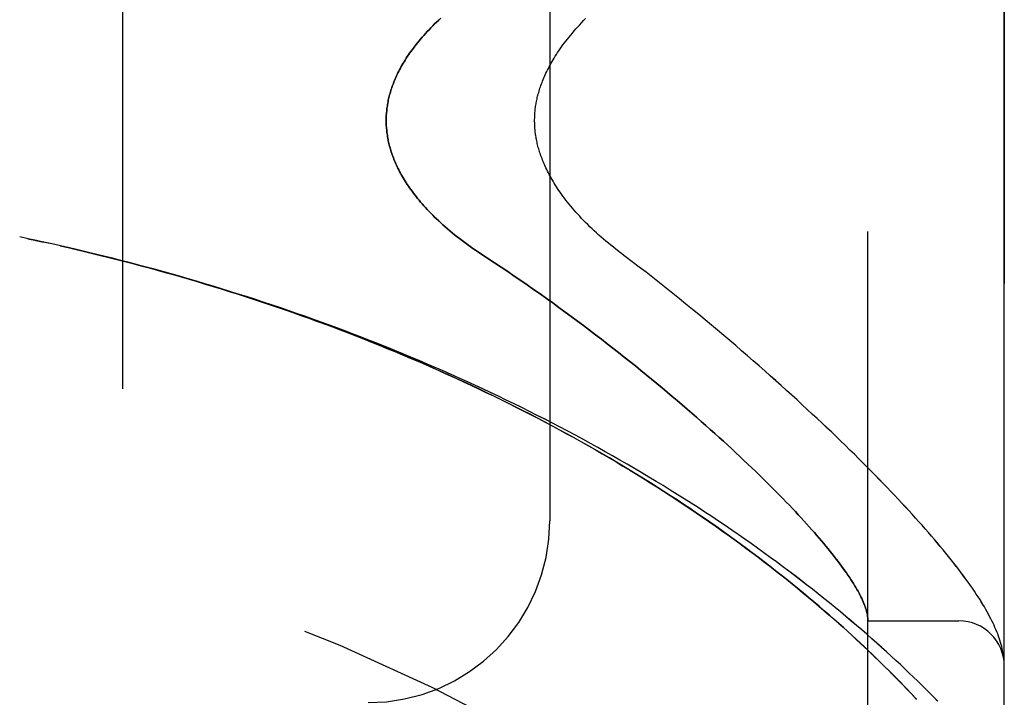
# Model space of a CAD drawing. Header units: inches. Extents: x 0 to 212, y 0 to 138.
# Tile 255 of 256: x 112.627 to 113.981, y 75.903 to 76.834. Entities that reach past the tile are written whole.
import ezdxf

# ---------------------------------------------------------------- set-up
doc = ezdxf.new("R2010")
doc.units = ezdxf.units.IN
doc.header["$LTSCALE"] = 11.6875
doc.header["$MEASUREMENT"] = 0
doc.linetypes.add('HIDDEN', pattern=[0.2, 0.1, -0.1])
doc.layers.add('LEFTHAND_DOOR_ASSEMBLY', color=7, linetype='CONTINUOUS')
doc.layers.add('RIGHTHAND_DOOR_ASSEMBLY', color=7, linetype='CONTINUOUS')

msp = doc.modelspace()

# ---------------------------------------------------------------- linework, layer by layer
at = {"layer": 'LEFTHAND_DOOR_ASSEMBLY', "color": 8, "linetype": 'HIDDEN'}
for p, q in [((113.7932, 75.3746), (113.7932, 78.0171)), ((113.9807, 75.7508), (113.9807, 77.6408)), ((112.7682, 77.4958), (112.7682, 75.8958)), ((113.3557, 77.2458), (113.3557, 76.1458)), ((112.6382, 76.5334), (112.6267, 76.5358)), ((112.6498, 76.5309), (112.6378, 76.5334)), ((113.7932, 76.0083), (113.9182, 76.0083)), ((113.9799, 75.9581), (113.9797, 75.9592)), ((113.98, 75.9574), (113.9799, 75.9581)), ((113.9801, 75.9567), (113.98, 75.9574)), ((113.9803, 75.955), (113.9802, 75.9557)), ((113.9803, 75.9544), (113.9803, 75.955)), ((113.9804, 75.9537), (113.9803, 75.9544)), ((113.9804, 75.953), (113.9804, 75.9537)), ((113.9805, 75.9523), (113.9804, 75.953)), ((113.8382, 75.9233), (113.8302, 75.9314)), ((113.8458, 75.9154), (113.8382, 75.9233)), ((113.8531, 75.9077), (113.8458, 75.9154)), ((113.86, 75.9003), (113.8531, 75.9077))]:
    msp.add_line(p, q, dxfattribs=at)
for points in [[(113.2058, 76.8365), (113.2029, 76.8338), (113.2001, 76.8311), (113.1973, 76.8285), (113.1947, 76.8258), (113.1921, 76.8232), (113.1896, 76.8206), (113.1871, 76.818), (113.1847, 76.8154), (113.1824, 76.8128), (113.1802, 76.8103), (113.178, 76.8078), (113.1759, 76.8052), (113.1738, 76.8028), (113.1719, 76.8003), (113.17, 76.7978), (113.1681, 76.7954), (113.1663, 76.793), (113.1646, 76.7906), (113.1629, 76.7882), (113.1613, 76.7859), (113.1597, 76.7836), (113.1582, 76.7813), (113.1568, 76.779), (113.1554, 76.7767), (113.154, 76.7745), (113.1527, 76.7723), (113.1515, 76.7701), (113.1503, 76.7679), (113.1491, 76.7657), (113.148, 76.7636), (113.1469, 76.7614), (113.1459, 76.7593), (113.1449, 76.7572), (113.144, 76.7551), (113.1431, 76.753), (113.1422, 76.751), (113.1414, 76.749), (113.1406, 76.7469), (113.1398, 76.7449), (113.1391, 76.7429), (113.1384, 76.7409), (113.1377, 76.739), (113.1371, 76.737), (113.1365, 76.7351), (113.136, 76.7331), (113.1354, 76.7312), (113.1349, 76.7293), (113.1345, 76.7274), (113.134, 76.7255), (113.1336, 76.7236), (113.1333, 76.7217), (113.1329, 76.7198), (113.1326, 76.7179), (113.1323, 76.716), (113.132, 76.7142), (113.1318, 76.7123), (113.1315, 76.7105), (113.1314, 76.7086), (113.1312, 76.7068), (113.1311, 76.705), (113.1309, 76.7031), (113.1308, 76.7013), (113.1308, 76.6995), (113.1307, 76.6976), (113.1307, 76.6958), (113.1307, 76.694), (113.1308, 76.6921), (113.1308, 76.6903), (113.1309, 76.6885), (113.1311, 76.6866), (113.1312, 76.6848), (113.1314, 76.683), (113.1315, 76.6811), (113.1318, 76.6793), (113.132, 76.6774), (113.1323, 76.6756), (113.1326, 76.6737), (113.1329, 76.6718), (113.1333, 76.6699), (113.1336, 76.668), (113.134, 76.6661), (113.1345, 76.6642), (113.1349, 76.6623), (113.1354, 76.6604), (113.136, 76.6585), (113.1365, 76.6565), (113.1371, 76.6546), (113.1377, 76.6526), (113.1384, 76.6507), (113.1391, 76.6487), (113.1398, 76.6467), (113.1406, 76.6447), (113.1414, 76.6426), (113.1422, 76.6406), (113.1431, 76.6386), (113.144, 76.6365), (113.1449, 76.6344), (113.1459, 76.6323), (113.1469, 76.6302), (113.148, 76.6281), (113.1491, 76.6259), (113.1503, 76.6237), (113.1515, 76.6215), (113.1527, 76.6193), (113.154, 76.6171), (113.1554, 76.6149), (113.1568, 76.6126), (113.1582, 76.6103), (113.1597, 76.608), (113.1613, 76.6057), (113.1629, 76.6034), (113.1646, 76.601), (113.1663, 76.5986), (113.1681, 76.5962), (113.17, 76.5938), (113.1719, 76.5913), (113.1738, 76.5888), (113.1759, 76.5864), (113.178, 76.5838), (113.1802, 76.5813), (113.1824, 76.5788), (113.1847, 76.5762), (113.1871, 76.5736), (113.1896, 76.571), (113.1921, 76.5684), (113.1947, 76.5658), (113.1973, 76.5631), (113.2001, 76.5605), (113.2029, 76.5578), (113.2058, 76.5551), (113.2088, 76.5524), (113.2118, 76.5497), (113.2149, 76.547), (113.2181, 76.5443), (113.2214, 76.5416), (113.2247, 76.5389), (113.2281, 76.5362), (113.2316, 76.5335), (113.2351, 76.5308), (113.2387, 76.5281), (113.2423, 76.5254), (113.246, 76.5228), (113.2498, 76.5201), (113.2536, 76.5175), (113.2575, 76.5149), (113.2706, 76.5064)], [(113.4595, 76.5091), (113.4465, 76.519), (113.4431, 76.5217), (113.4396, 76.5244), (113.4362, 76.5272), (113.4329, 76.53), (113.4296, 76.5328), (113.4263, 76.5356), (113.4231, 76.5384), (113.4199, 76.5413), (113.4168, 76.5441), (113.4138, 76.547), (113.4108, 76.5499), (113.4078, 76.5527), (113.405, 76.5556), (113.4022, 76.5585), (113.3994, 76.5613), (113.3968, 76.5642), (113.3942, 76.567), (113.3916, 76.5699), (113.3892, 76.5727), (113.3868, 76.5755), (113.3845, 76.5783), (113.3822, 76.5811), (113.38, 76.5838), (113.3779, 76.5865), (113.3758, 76.5892), (113.3738, 76.5919), (113.3719, 76.5946), (113.37, 76.5972), (113.3682, 76.5998), (113.3665, 76.6024), (113.3649, 76.6049), (113.3633, 76.6074), (113.3617, 76.6099), (113.3603, 76.6123), (113.3588, 76.6148), (113.3575, 76.6171), (113.3562, 76.6195), (113.3549, 76.6218), (113.3537, 76.6241), (113.3525, 76.6264), (113.3514, 76.6286), (113.3504, 76.6308), (113.3494, 76.633), (113.3484, 76.6352), (113.3475, 76.6373), (113.3466, 76.6394), (113.3458, 76.6415), (113.345, 76.6435), (113.3442, 76.6455), (113.3435, 76.6475), (113.3428, 76.6495), (113.3422, 76.6514), (113.3416, 76.6533), (113.341, 76.6552), (113.3404, 76.6571), (113.3399, 76.6589), (113.3394, 76.6607), (113.339, 76.6625), (113.3385, 76.6643), (113.3381, 76.6661), (113.3378, 76.6678), (113.3374, 76.6696), (113.3371, 76.6713), (113.3368, 76.673), (113.3365, 76.6747), (113.3362, 76.6763), (113.336, 76.678), (113.3358, 76.6797), (113.3356, 76.6813), (113.3354, 76.6829), (113.3353, 76.6846), (113.3352, 76.6862), (113.3351, 76.6878), (113.335, 76.6894), (113.3349, 76.691), (113.3349, 76.6926), (113.3348, 76.6942), (113.3348, 76.6958), (113.3348, 76.6974), (113.3349, 76.699), (113.3349, 76.7006), (113.335, 76.7022), (113.3351, 76.7038), (113.3352, 76.7054), (113.3353, 76.707), (113.3354, 76.7087), (113.3356, 76.7103), (113.3358, 76.7119), (113.336, 76.7136), (113.3362, 76.7152), (113.3365, 76.7169), (113.3368, 76.7186), (113.3371, 76.7203), (113.3374, 76.722), (113.3377, 76.7238), (113.3381, 76.7255), (113.3385, 76.7273), (113.339, 76.7291), (113.3394, 76.7309), (113.3399, 76.7327), (113.3404, 76.7345), (113.341, 76.7364), (113.3415, 76.7383), (113.3422, 76.7402), (113.3428, 76.7421), (113.3435, 76.7441), (113.3442, 76.7461), (113.345, 76.7481), (113.3458, 76.7501), (113.3466, 76.7522), (113.3475, 76.7543), (113.3484, 76.7564), (113.3494, 76.7586), (113.3504, 76.7608), (113.3514, 76.763), (113.3525, 76.7652), (113.3537, 76.7675), (113.3549, 76.7698), (113.3562, 76.7721), (113.3575, 76.7745), (113.3588, 76.7768), (113.3602, 76.7793), (113.3617, 76.7817), (113.3633, 76.7842), (113.3649, 76.7867), (113.3665, 76.7892), (113.3682, 76.7918), (113.37, 76.7944), (113.3719, 76.797), (113.3738, 76.7997), (113.3758, 76.8024), (113.3779, 76.8051), (113.38, 76.8078), (113.3822, 76.8105), (113.3844, 76.8133), (113.3868, 76.8161), (113.3892, 76.8189), (113.3916, 76.8217), (113.3942, 76.8246), (113.3968, 76.8274), (113.3994, 76.8303), (113.4022, 76.8331), (113.405, 76.836)], [(112.6713, 76.5262), (112.6601, 76.5286), (112.649, 76.5311)], [(112.673, 76.5258), (112.6614, 76.5284), (112.6498, 76.5309)], [(113.889, 75.8979), (113.8838, 75.9032), (113.8784, 75.9086), (113.873, 75.9141), (113.8674, 75.9196), (113.8617, 75.9252), (113.8559, 75.9308), (113.8499, 75.9365), (113.8439, 75.9422), (113.8378, 75.948), (113.8315, 75.9539), (113.8251, 75.9597), (113.8186, 75.9656), (113.812, 75.9716), (113.8053, 75.9776), (113.7985, 75.9836), (113.7916, 75.9897), (113.7846, 75.9958), (113.7774, 76.0019), (113.7702, 76.0081), (113.7629, 76.0142), (113.7554, 76.0204), (113.7479, 76.0266), (113.7402, 76.0329), (113.7325, 76.0391), (113.7247, 76.0454), (113.7168, 76.0516), (113.7087, 76.0579), (113.7006, 76.0642), (113.6924, 76.0704), (113.6842, 76.0767), (113.6758, 76.083), (113.6673, 76.0893), (113.6588, 76.0955), (113.6501, 76.1018), (113.6414, 76.1081), (113.6326, 76.1143), (113.6238, 76.1206), (113.6148, 76.1268), (113.6058, 76.133), (113.5967, 76.1392), (113.5875, 76.1454), (113.5783, 76.1515), (113.5689, 76.1577), (113.5596, 76.1638), (113.5501, 76.1699), (113.5406, 76.1759), (113.531, 76.182), (113.5214, 76.188), (113.5117, 76.194), (113.5019, 76.1999), (113.4921, 76.2059), (113.4822, 76.2118), (113.4722, 76.2176), (113.4623, 76.2235), (113.4522, 76.2292), (113.4421, 76.235), (113.432, 76.2407), (113.4217, 76.2464), (113.4115, 76.2521), (113.4012, 76.2577), (113.3909, 76.2633), (113.3805, 76.2688), (113.37, 76.2743), (113.3596, 76.2798), (113.349, 76.2852), (113.3385, 76.2906), (113.3279, 76.2959), (113.3172, 76.3012), (113.3066, 76.3064), (113.2958, 76.3116), (113.2851, 76.3168), (113.2743, 76.3219), (113.2635, 76.327), (113.2526, 76.332), (113.2418, 76.337), (113.2309, 76.3419), (113.2199, 76.3468), (113.2089, 76.3517), (113.1979, 76.3565), (113.1869, 76.3612), (113.1758, 76.3659), (113.1648, 76.3706), (113.1537, 76.3752), (113.1425, 76.3798), (113.1314, 76.3843), (113.1202, 76.3887), (113.109, 76.3932), (113.0978, 76.3975), (113.0865, 76.4019), (113.0752, 76.4062), (113.064, 76.4104), (113.0527, 76.4146), (113.0413, 76.4187), (113.03, 76.4228), (113.0186, 76.4268), (113.0073, 76.4308), (112.9959, 76.4348), (112.9845, 76.4387), (112.9731, 76.4425), (112.9616, 76.4463), (112.9502, 76.4501), (112.9387, 76.4538), (112.9273, 76.4574), (112.9158, 76.461), (112.9043, 76.4646), (112.8928, 76.4681), (112.8813, 76.4716), (112.8698, 76.475), (112.8582, 76.4784), (112.8467, 76.4817), (112.8352, 76.485), (112.8236, 76.4882), (112.812, 76.4914), (112.8005, 76.4945), (112.7889, 76.4976), (112.7773, 76.5006), (112.7658, 76.5036), (112.7542, 76.5065), (112.7426, 76.5094), (112.731, 76.5123), (112.7194, 76.5151), (112.7078, 76.5178), (112.6962, 76.5205), (112.6846, 76.5232), (112.6713, 76.5262)], [(113.8302, 75.9314), (113.826, 75.9357), (113.8217, 75.94), (113.8173, 75.9443), (113.8128, 75.9488), (113.8081, 75.9534), (113.8033, 75.958), (113.7984, 75.9627), (113.7933, 75.9676), (113.7881, 75.9725), (113.7827, 75.9776), (113.7772, 75.9827), (113.7714, 75.988), (113.7655, 75.9934), (113.7594, 75.999), (113.753, 76.0046), (113.7465, 76.0104), (113.7398, 76.0163), (113.733, 76.0222), (113.726, 76.0282), (113.7189, 76.0343), (113.7116, 76.0404), (113.7043, 76.0465), (113.6968, 76.0526), (113.6893, 76.0587), (113.6817, 76.0649), (113.674, 76.071), (113.6662, 76.0771), (113.6583, 76.0833), (113.6503, 76.0894), (113.6423, 76.0956), (113.6342, 76.1017), (113.626, 76.1078), (113.6177, 76.1139), (113.6093, 76.1201), (113.6009, 76.1261), (113.5924, 76.1322), (113.5838, 76.1383), (113.5751, 76.1443), (113.5664, 76.1504), (113.5576, 76.1564), (113.5487, 76.1624), (113.5398, 76.1683), (113.5308, 76.1743), (113.5218, 76.1802), (113.5126, 76.186), (113.5035, 76.1919), (113.4942, 76.1977), (113.4849, 76.2035), (113.4756, 76.2093), (113.4662, 76.215), (113.4567, 76.2207), (113.4472, 76.2264), (113.4377, 76.2321), (113.4281, 76.2377), (113.4184, 76.2432), (113.4087, 76.2488), (113.3989, 76.2542), (113.3891, 76.2597), (113.3793, 76.2651), (113.3694, 76.2705), (113.3595, 76.2758), (113.3495, 76.2811), (113.3395, 76.2864), (113.3294, 76.2916), (113.3193, 76.2968), (113.3092, 76.3019), (113.299, 76.307), (113.2888, 76.3121), (113.2786, 76.3171), (113.2683, 76.3221), (113.258, 76.327), (113.2477, 76.3319), (113.2373, 76.3367), (113.2269, 76.3415), (113.2165, 76.3462), (113.206, 76.3509), (113.1955, 76.3556), (113.185, 76.3602), (113.1745, 76.3648), (113.1639, 76.3693), (113.1533, 76.3738), (113.1427, 76.3782), (113.1321, 76.3826), (113.1214, 76.387), (113.1107, 76.3913), (113.1, 76.3955), (113.0893, 76.3997), (113.0785, 76.4039), (113.0677, 76.408), (113.0569, 76.4121), (113.0461, 76.4161), (113.0353, 76.4201), (113.0245, 76.424), (113.0136, 76.4279), (113.0027, 76.4318), (112.9918, 76.4356), (112.9809, 76.4393), (112.97, 76.443), (112.959, 76.4467), (112.9481, 76.4503), (112.9371, 76.4539), (112.9261, 76.4574), (112.9151, 76.4609), (112.9041, 76.4643), (112.8931, 76.4677), (112.8821, 76.4711), (112.8711, 76.4744), (112.86, 76.4776), (112.849, 76.4808), (112.8379, 76.484), (112.8268, 76.4871), (112.8158, 76.4902), (112.8047, 76.4932), (112.7936, 76.4962), (112.7825, 76.4992), (112.7714, 76.5021), (112.7603, 76.5049), (112.7492, 76.5077), (112.738, 76.5105), (112.7269, 76.5132), (112.7158, 76.5159), (112.7047, 76.5185), (112.6935, 76.5211), (112.6824, 76.5237)], [(113.2706, 76.5064), (113.2797, 76.5004), (113.2888, 76.4943), (113.2978, 76.4882), (113.3068, 76.4821), (113.3157, 76.476), (113.3246, 76.4698), (113.3335, 76.4637), (113.3423, 76.4575), (113.351, 76.4513), (113.3597, 76.4451), (113.3683, 76.4388), (113.3768, 76.4326), (113.3853, 76.4264), (113.3937, 76.4201), (113.402, 76.4139), (113.4103, 76.4077), (113.4185, 76.4015), (113.4266, 76.3953), (113.4346, 76.3891), (113.4425, 76.3829), (113.4504, 76.3768), (113.4581, 76.3706), (113.4658, 76.3645), (113.4734, 76.3585), (113.4809, 76.3524), (113.4883, 76.3464), (113.4957, 76.3404), (113.5029, 76.3344), (113.5101, 76.3285), (113.5171, 76.3226), (113.5241, 76.3167), (113.5309, 76.3109), (113.5377, 76.3051), (113.5444, 76.2993), (113.551, 76.2936), (113.5575, 76.288), (113.5639, 76.2824), (113.5702, 76.2768), (113.5764, 76.2713), (113.5825, 76.2658), (113.5885, 76.2604), (113.5945, 76.255), (113.6003, 76.2496), (113.606, 76.2444), (113.6117, 76.2391), (113.6172, 76.2339), (113.6227, 76.2288), (113.628, 76.2237), (113.6333, 76.2187), (113.6385, 76.2137), (113.6435, 76.2088), (113.6485, 76.2039), (113.6534, 76.1991), (113.6582, 76.1944), (113.6629, 76.1897), (113.6675, 76.185), (113.6721, 76.1804), (113.6765, 76.1759), (113.6809, 76.1714), (113.6851, 76.167), (113.6893, 76.1626), (113.6934, 76.1583), (113.6973, 76.154), (113.7012, 76.1498), (113.7051, 76.1456), (113.7088, 76.1415), (113.7124, 76.1375), (113.716, 76.1335), (113.7195, 76.1296), (113.7228, 76.1257), (113.7261, 76.1219), (113.7293, 76.1181), (113.7325, 76.1144), (113.7355, 76.1107), (113.7385, 76.1071), (113.7414, 76.1036), (113.7442, 76.1001), (113.7469, 76.0966), (113.7495, 76.0932), (113.7521, 76.0899), (113.7546, 76.0866), (113.7569, 76.0834), (113.7593, 76.0802), (113.7615, 76.0771), (113.7636, 76.0741), (113.7657, 76.071), (113.7677, 76.0681), (113.7696, 76.0652), (113.7715, 76.0623), (113.7733, 76.0595), (113.7749, 76.0568), (113.7766, 76.0541), (113.7781, 76.0514), (113.7796, 76.0488), (113.7809, 76.0463), (113.7822, 76.0438), (113.7835, 76.0413), (113.7846, 76.0389), (113.7857, 76.0366), (113.7867, 76.0343), (113.7877, 76.0321), (113.7885, 76.0299), (113.7893, 76.0277), (113.79, 76.0256), (113.7907, 76.0236), (113.7913, 76.0216), (113.7918, 76.0197), (113.7922, 76.0178), (113.7925, 76.0159), (113.7928, 76.0141), (113.793, 76.0124)], [(113.9797, 75.9592), (113.9794, 75.9618), (113.9789, 75.9645), (113.9784, 75.9673), (113.9778, 75.9701), (113.9771, 75.9729), (113.9763, 75.9757), (113.9755, 75.9786), (113.9746, 75.9815), (113.9737, 75.9844), (113.9727, 75.9873), (113.9716, 75.9902), (113.9704, 75.9932), (113.9692, 75.9961), (113.9679, 75.9991), (113.9666, 76.0021), (113.9652, 76.0051), (113.9637, 76.0082), (113.9622, 76.0112), (113.9605, 76.0144), (113.9589, 76.0175), (113.9571, 76.0207), (113.9552, 76.024), (113.9533, 76.0273), (113.9513, 76.0307), (113.9492, 76.0342), (113.9469, 76.0378), (113.9446, 76.0414), (113.9422, 76.0451), (113.9396, 76.049), (113.9369, 76.0529), (113.9341, 76.057), (113.9311, 76.0612), (113.928, 76.0654), (113.9249, 76.0698), (113.9216, 76.0742), (113.9182, 76.0786), (113.9148, 76.0831), (113.9112, 76.0876), (113.9077, 76.0921), (113.904, 76.0967), (113.9003, 76.1013), (113.8965, 76.1059), (113.8926, 76.1106), (113.8887, 76.1153), (113.8846, 76.12), (113.8805, 76.1248), (113.8763, 76.1297), (113.872, 76.1346), (113.8677, 76.1395), (113.8632, 76.1445), (113.8587, 76.1495), (113.8541, 76.1546), (113.8494, 76.1597), (113.8447, 76.1649), (113.8398, 76.1701), (113.8348, 76.1754), (113.8298, 76.1808), (113.8247, 76.1862), (113.8195, 76.1916), (113.8142, 76.1971), (113.8088, 76.2026), (113.8033, 76.2083), (113.7977, 76.2139), (113.7921, 76.2196), (113.7863, 76.2254), (113.7804, 76.2312), (113.7745, 76.2371), (113.7685, 76.243), (113.7623, 76.249), (113.7561, 76.2551), (113.7498, 76.2612), (113.7434, 76.2673), (113.7369, 76.2735), (113.7302, 76.2798), (113.7235, 76.2861), (113.7167, 76.2924), (113.7098, 76.2988), (113.7029, 76.3053), (113.6958, 76.3118), (113.6886, 76.3184), (113.6813, 76.325), (113.6739, 76.3316), (113.6664, 76.3383), (113.6588, 76.3451), (113.6512, 76.3519), (113.6434, 76.3587), (113.6355, 76.3656), (113.6276, 76.3725), (113.6195, 76.3795), (113.6114, 76.3865), (113.6031, 76.3935), (113.5948, 76.4006), (113.5864, 76.4077), (113.5779, 76.4148), (113.5693, 76.422), (113.5606, 76.4291), (113.5518, 76.4363), (113.5429, 76.4436), (113.534, 76.4508), (113.5249, 76.4581), (113.5158, 76.4653), (113.5066, 76.4726), (113.4973, 76.4799), (113.488, 76.4872), (113.4786, 76.4945), (113.4691, 76.5018), (113.4595, 76.5091)], [(113.793, 76.0124), (113.7931, 76.0119), (113.7931, 76.0114), (113.7931, 76.011), (113.7932, 76.0106), (113.7932, 76.0102), (113.7932, 76.0099), (113.7932, 76.0096), (113.7932, 76.0093)], [(113.9802, 75.9557), (113.9801, 75.956), (113.9801, 75.9567)], [(113.9807, 75.9469), (113.9807, 75.9472), (113.9807, 75.9476), (113.9807, 75.948), (113.9807, 75.9483), (113.9807, 75.9487), (113.9807, 75.9491), (113.9807, 75.9495), (113.9806, 75.9498), (113.9806, 75.9502), (113.9806, 75.9505), (113.9806, 75.9509), (113.9806, 75.9513), (113.9805, 75.9516), (113.9805, 75.9523)]]:
    msp.add_lwpolyline(points, dxfattribs=at)
for centre, radius, start, end in [((111.9807, 73.4207), 2.7751, 43.8884, 90), ((113.1057, 76.1458), 0.25, 270, 360), ((113.9182, 75.9458), 0.0625, 0, 90)]:
    msp.add_arc(centre, radius, start, end, dxfattribs=at)
at = {"layer": 'RIGHTHAND_DOOR_ASSEMBLY', "color": 8, "linetype": 'HIDDEN'}
for p, q in [((113.7932, 78.0171), (113.7932, 75.3746)), ((113.9807, 77.6408), (113.9807, 75.7508)), ((112.7682, 77.4958), (112.7682, 75.8958)), ((113.3557, 77.2458), (113.3557, 76.1458)), ((112.6382, 76.5334), (112.6267, 76.5358)), ((112.6378, 76.5334), (112.6498, 76.5309)), ((112.649, 76.5311), (112.6601, 76.5286)), ((112.6614, 76.5284), (112.6498, 76.5309)), ((112.673, 76.5258), (112.6601, 76.5286)), ((113.7932, 76.0083), (113.9182, 76.0083)), ((113.9799, 75.9581), (113.9797, 75.9592)), ((113.98, 75.9574), (113.9799, 75.9581)), ((113.9801, 75.9567), (113.98, 75.9574)), ((113.9803, 75.955), (113.9802, 75.9557)), ((113.9803, 75.9544), (113.9803, 75.955)), ((113.9804, 75.9537), (113.9803, 75.9544)), ((113.9804, 75.953), (113.9804, 75.9537)), ((113.9805, 75.9523), (113.9804, 75.953)), ((113.9805, 75.9516), (113.9805, 75.9523)), ((113.83, 75.9317), (113.838, 75.9235)), ((113.838, 75.9235), (113.8456, 75.9156)), ((113.8456, 75.9156), (113.8529, 75.9079)), ((113.8529, 75.9079), (113.8599, 75.9005))]:
    msp.add_line(p, q, dxfattribs=at)
for points in [[(113.2706, 76.5064), (113.2575, 76.5149), (113.2536, 76.5175), (113.2498, 76.5201), (113.246, 76.5228), (113.2423, 76.5254), (113.2387, 76.5281), (113.2351, 76.5308), (113.2316, 76.5335), (113.2281, 76.5362), (113.2247, 76.5389), (113.2214, 76.5416), (113.2181, 76.5443), (113.2149, 76.547), (113.2118, 76.5497), (113.2088, 76.5524), (113.2058, 76.5551), (113.2029, 76.5578), (113.2001, 76.5605), (113.1973, 76.5631), (113.1947, 76.5658), (113.1921, 76.5684), (113.1896, 76.571), (113.1871, 76.5736), (113.1847, 76.5762), (113.1824, 76.5788), (113.1802, 76.5813), (113.178, 76.5838), (113.1759, 76.5864), (113.1738, 76.5888), (113.1719, 76.5913), (113.17, 76.5938), (113.1681, 76.5962), (113.1663, 76.5986), (113.1646, 76.601), (113.1629, 76.6034), (113.1613, 76.6057), (113.1597, 76.608), (113.1582, 76.6103), (113.1568, 76.6126), (113.1554, 76.6149), (113.154, 76.6171), (113.1527, 76.6193), (113.1515, 76.6215), (113.1503, 76.6237), (113.1491, 76.6259), (113.148, 76.6281), (113.1469, 76.6302), (113.1459, 76.6323), (113.1449, 76.6344), (113.144, 76.6365), (113.1431, 76.6386), (113.1422, 76.6406), (113.1414, 76.6426), (113.1406, 76.6447), (113.1398, 76.6467), (113.1391, 76.6487), (113.1384, 76.6507), (113.1377, 76.6526), (113.1371, 76.6546), (113.1365, 76.6565), (113.136, 76.6585), (113.1354, 76.6604), (113.1349, 76.6623), (113.1345, 76.6642), (113.134, 76.6661), (113.1336, 76.668), (113.1333, 76.6699), (113.1329, 76.6718), (113.1326, 76.6737), (113.1323, 76.6756), (113.132, 76.6774), (113.1318, 76.6793), (113.1315, 76.6811), (113.1314, 76.683), (113.1312, 76.6848), (113.1311, 76.6866), (113.1309, 76.6885), (113.1308, 76.6903), (113.1308, 76.6921), (113.1307, 76.694), (113.1307, 76.6958), (113.1307, 76.6976), (113.1308, 76.6995), (113.1308, 76.7013), (113.1309, 76.7031), (113.1311, 76.705), (113.1312, 76.7068), (113.1314, 76.7086), (113.1315, 76.7105), (113.1318, 76.7123), (113.132, 76.7142), (113.1323, 76.716), (113.1326, 76.7179), (113.1329, 76.7198), (113.1333, 76.7217), (113.1336, 76.7236), (113.134, 76.7255), (113.1345, 76.7274), (113.1349, 76.7293), (113.1354, 76.7312), (113.136, 76.7331), (113.1365, 76.7351), (113.1371, 76.737), (113.1377, 76.739), (113.1384, 76.7409), (113.1391, 76.7429), (113.1398, 76.7449), (113.1406, 76.7469), (113.1414, 76.749), (113.1422, 76.751), (113.1431, 76.753), (113.144, 76.7551), (113.1449, 76.7572), (113.1459, 76.7593), (113.1469, 76.7614), (113.148, 76.7636), (113.1491, 76.7657), (113.1503, 76.7679), (113.1515, 76.7701), (113.1527, 76.7723), (113.154, 76.7745), (113.1554, 76.7767), (113.1568, 76.779), (113.1582, 76.7813), (113.1597, 76.7836), (113.1613, 76.7859), (113.1629, 76.7882), (113.1646, 76.7906), (113.1663, 76.793), (113.1681, 76.7954), (113.17, 76.7978), (113.1719, 76.8003), (113.1738, 76.8028), (113.1759, 76.8052), (113.178, 76.8078), (113.1802, 76.8103), (113.1824, 76.8128), (113.1847, 76.8154), (113.1871, 76.818), (113.1896, 76.8206), (113.1921, 76.8232), (113.1947, 76.8258), (113.1973, 76.8285), (113.2001, 76.8311), (113.2029, 76.8338), (113.2058, 76.8365)], [(113.4595, 76.5091), (113.4465, 76.519), (113.4431, 76.5217), (113.4396, 76.5244), (113.4362, 76.5272), (113.4329, 76.53), (113.4296, 76.5328), (113.4263, 76.5356), (113.4231, 76.5384), (113.4199, 76.5413), (113.4168, 76.5441), (113.4138, 76.547), (113.4108, 76.5499), (113.4078, 76.5527), (113.405, 76.5556), (113.4022, 76.5585), (113.3994, 76.5613), (113.3968, 76.5642), (113.3942, 76.567), (113.3916, 76.5699), (113.3892, 76.5727), (113.3868, 76.5755), (113.3844, 76.5783), (113.3822, 76.5811), (113.38, 76.5838), (113.3779, 76.5865), (113.3758, 76.5892), (113.3738, 76.5919), (113.3719, 76.5946), (113.37, 76.5972), (113.3682, 76.5998), (113.3665, 76.6024), (113.3649, 76.6049), (113.3633, 76.6074), (113.3617, 76.6099), (113.3602, 76.6123), (113.3588, 76.6148), (113.3575, 76.6171), (113.3562, 76.6195), (113.3549, 76.6218), (113.3537, 76.6241), (113.3525, 76.6264), (113.3514, 76.6286), (113.3504, 76.6308), (113.3494, 76.633), (113.3484, 76.6352), (113.3475, 76.6373), (113.3466, 76.6394), (113.3458, 76.6415), (113.345, 76.6435), (113.3442, 76.6455), (113.3435, 76.6475), (113.3428, 76.6495), (113.3422, 76.6514), (113.3415, 76.6533), (113.341, 76.6552), (113.3404, 76.6571), (113.3399, 76.6589), (113.3394, 76.6607), (113.339, 76.6625), (113.3385, 76.6643), (113.3381, 76.6661), (113.3377, 76.6678), (113.3374, 76.6696), (113.3371, 76.6713), (113.3368, 76.673), (113.3365, 76.6747), (113.3362, 76.6764), (113.336, 76.678), (113.3358, 76.6797), (113.3356, 76.6813), (113.3354, 76.6829), (113.3353, 76.6846), (113.3352, 76.6862), (113.3351, 76.6878), (113.335, 76.6894), (113.3349, 76.691), (113.3349, 76.6926), (113.3348, 76.6942), (113.3348, 76.6958), (113.3348, 76.6974), (113.3349, 76.699), (113.3349, 76.7006), (113.335, 76.7022), (113.3351, 76.7038), (113.3352, 76.7054), (113.3353, 76.707), (113.3354, 76.7087), (113.3356, 76.7103), (113.3358, 76.7119), (113.336, 76.7136), (113.3362, 76.7153), (113.3365, 76.7169), (113.3368, 76.7186), (113.3371, 76.7203), (113.3374, 76.722), (113.3378, 76.7238), (113.3381, 76.7255), (113.3385, 76.7273), (113.339, 76.7291), (113.3394, 76.7309), (113.3399, 76.7327), (113.3404, 76.7345), (113.341, 76.7364), (113.3416, 76.7383), (113.3422, 76.7402), (113.3428, 76.7421), (113.3435, 76.7441), (113.3442, 76.7461), (113.345, 76.7481), (113.3458, 76.7501), (113.3466, 76.7522), (113.3475, 76.7543), (113.3484, 76.7564), (113.3494, 76.7586), (113.3504, 76.7608), (113.3514, 76.763), (113.3525, 76.7652), (113.3537, 76.7675), (113.3549, 76.7698), (113.3562, 76.7721), (113.3575, 76.7745), (113.3588, 76.7768), (113.3603, 76.7793), (113.3617, 76.7817), (113.3633, 76.7842), (113.3649, 76.7867), (113.3665, 76.7892), (113.3682, 76.7918), (113.37, 76.7944), (113.3719, 76.797), (113.3738, 76.7997), (113.3758, 76.8024), (113.3779, 76.8051), (113.38, 76.8078), (113.3822, 76.8105), (113.3845, 76.8133), (113.3868, 76.8161), (113.3892, 76.8189), (113.3916, 76.8217), (113.3942, 76.8246), (113.3968, 76.8274), (113.3994, 76.8303), (113.4022, 76.8331), (113.405, 76.836)], [(113.8891, 75.8979), (113.8838, 75.9032), (113.8785, 75.9086), (113.873, 75.9141), (113.8674, 75.9196), (113.8617, 75.9252), (113.8559, 75.9308), (113.85, 75.9365), (113.8439, 75.9422), (113.8378, 75.948), (113.8315, 75.9538), (113.8251, 75.9597), (113.8187, 75.9656), (113.8121, 75.9716), (113.8054, 75.9776), (113.7985, 75.9836), (113.7916, 75.9897), (113.7846, 75.9958), (113.7775, 76.0019), (113.7702, 76.008), (113.7629, 76.0142), (113.7554, 76.0204), (113.7479, 76.0266), (113.7403, 76.0329), (113.7325, 76.0391), (113.7247, 76.0453), (113.7168, 76.0516), (113.7088, 76.0579), (113.7007, 76.0641), (113.6925, 76.0704), (113.6842, 76.0767), (113.6758, 76.083), (113.6673, 76.0892), (113.6588, 76.0955), (113.6502, 76.1018), (113.6415, 76.108), (113.6327, 76.1143), (113.6238, 76.1205), (113.6148, 76.1268), (113.6058, 76.133), (113.5967, 76.1392), (113.5875, 76.1453), (113.5783, 76.1515), (113.569, 76.1576), (113.5596, 76.1638), (113.5501, 76.1698), (113.5406, 76.1759), (113.531, 76.182), (113.5214, 76.188), (113.5117, 76.194), (113.5019, 76.1999), (113.4921, 76.2058), (113.4822, 76.2117), (113.4723, 76.2176), (113.4623, 76.2234), (113.4522, 76.2292), (113.4421, 76.235), (113.432, 76.2407), (113.4218, 76.2464), (113.4115, 76.2521), (113.4012, 76.2577), (113.3909, 76.2633), (113.3805, 76.2688), (113.3701, 76.2743), (113.3596, 76.2798), (113.3491, 76.2852), (113.3385, 76.2905), (113.3279, 76.2959), (113.3173, 76.3012), (113.3066, 76.3064), (113.2959, 76.3116), (113.2851, 76.3168), (113.2743, 76.3219), (113.2635, 76.327), (113.2527, 76.332), (113.2418, 76.337), (113.2309, 76.3419), (113.2199, 76.3468), (113.209, 76.3517), (113.198, 76.3564), (113.1869, 76.3612), (113.1759, 76.3659), (113.1648, 76.3706), (113.1537, 76.3752), (113.1425, 76.3797), (113.1314, 76.3843), (113.1202, 76.3887), (113.109, 76.3932), (113.0978, 76.3975), (113.0865, 76.4019), (113.0753, 76.4061), (113.064, 76.4104), (113.0527, 76.4146), (113.0414, 76.4187), (113.03, 76.4228), (113.0187, 76.4268), (113.0073, 76.4308), (112.9959, 76.4348), (112.9845, 76.4387), (112.9731, 76.4425), (112.9617, 76.4463), (112.9502, 76.4501), (112.9388, 76.4538), (112.9273, 76.4574), (112.9158, 76.461), (112.9043, 76.4646), (112.8928, 76.4681), (112.8813, 76.4716), (112.8698, 76.475), (112.8582, 76.4784), (112.8467, 76.4817), (112.8352, 76.485), (112.8236, 76.4882), (112.8121, 76.4914), (112.8005, 76.4945), (112.7889, 76.4976), (112.7773, 76.5006), (112.7658, 76.5036), (112.7542, 76.5065), (112.7426, 76.5094), (112.731, 76.5123), (112.7194, 76.5151), (112.7078, 76.5178), (112.6962, 76.5205), (112.6846, 76.5232), (112.6712, 76.5262)], [(112.6824, 76.5237), (112.6935, 76.5211), (112.7046, 76.5185), (112.7157, 76.5159), (112.7269, 76.5132), (112.738, 76.5105), (112.7491, 76.5077), (112.7602, 76.5049), (112.7713, 76.5021), (112.7824, 76.4992), (112.7935, 76.4962), (112.8046, 76.4932), (112.8156, 76.4902), (112.8267, 76.4871), (112.8378, 76.484), (112.8488, 76.4809), (112.8599, 76.4777), (112.8709, 76.4744), (112.8819, 76.4711), (112.893, 76.4678), (112.904, 76.4644), (112.915, 76.4609), (112.9259, 76.4575), (112.9369, 76.4539), (112.9479, 76.4504), (112.9588, 76.4467), (112.9698, 76.4431), (112.9807, 76.4394), (112.9916, 76.4356), (113.0025, 76.4318), (113.0133, 76.428), (113.0242, 76.4241), (113.035, 76.4202), (113.0459, 76.4162), (113.0567, 76.4122), (113.0675, 76.4081), (113.0782, 76.404), (113.089, 76.3998), (113.0997, 76.3956), (113.1104, 76.3914), (113.1211, 76.3871), (113.1317, 76.3827), (113.1424, 76.3784), (113.153, 76.3739), (113.1636, 76.3694), (113.1741, 76.3649), (113.1847, 76.3604), (113.1952, 76.3558), (113.2057, 76.3511), (113.2161, 76.3464), (113.2265, 76.3417), (113.2369, 76.3369), (113.2473, 76.332), (113.2576, 76.3272), (113.2679, 76.3222), (113.2782, 76.3173), (113.2884, 76.3123), (113.2986, 76.3072), (113.3088, 76.3021), (113.3189, 76.297), (113.329, 76.2918), (113.3391, 76.2866), (113.3491, 76.2814), (113.359, 76.2761), (113.369, 76.2707), (113.3788, 76.2654), (113.3887, 76.26), (113.3985, 76.2545), (113.4082, 76.249), (113.4179, 76.2435), (113.4276, 76.2379), (113.4372, 76.2323), (113.4468, 76.2267), (113.4563, 76.221), (113.4657, 76.2153), (113.4751, 76.2096), (113.4845, 76.2038), (113.4937, 76.198), (113.503, 76.1922), (113.5122, 76.1864), (113.5213, 76.1805), (113.5303, 76.1746), (113.5393, 76.1686), (113.5482, 76.1627), (113.5571, 76.1567), (113.5659, 76.1507), (113.5746, 76.1447), (113.5833, 76.1386), (113.5919, 76.1326), (113.6004, 76.1265), (113.6088, 76.1204), (113.6172, 76.1143), (113.6254, 76.1082), (113.6337, 76.1021), (113.6418, 76.096), (113.6498, 76.0898), (113.6578, 76.0837), (113.6657, 76.0775), (113.6735, 76.0714), (113.6812, 76.0653), (113.6888, 76.0591), (113.6963, 76.053), (113.7038, 76.0469), (113.7111, 76.0408), (113.7184, 76.0347), (113.7255, 76.0286), (113.7325, 76.0226), (113.7394, 76.0167), (113.7461, 76.0108), (113.7526, 76.005), (113.7589, 75.9993), (113.7651, 75.9938), (113.7711, 75.9884), (113.7768, 75.983), (113.7824, 75.9779), (113.7878, 75.9728), (113.793, 75.9679), (113.7981, 75.963), (113.803, 75.9583), (113.8078, 75.9536), (113.8125, 75.9491), (113.8171, 75.9446), (113.8215, 75.9402), (113.8258, 75.9359), (113.83, 75.9317)], [(113.793, 76.0124), (113.7928, 76.0141), (113.7925, 76.0159), (113.7922, 76.0178), (113.7918, 76.0197), (113.7913, 76.0216), (113.7907, 76.0236), (113.79, 76.0256), (113.7893, 76.0277), (113.7885, 76.0299), (113.7877, 76.0321), (113.7867, 76.0343), (113.7857, 76.0366), (113.7846, 76.0389), (113.7835, 76.0413), (113.7822, 76.0438), (113.7809, 76.0463), (113.7796, 76.0488), (113.7781, 76.0514), (113.7766, 76.0541), (113.7749, 76.0568), (113.7733, 76.0595), (113.7715, 76.0623), (113.7696, 76.0652), (113.7677, 76.0681), (113.7657, 76.071), (113.7636, 76.0741), (113.7615, 76.0771), (113.7593, 76.0802), (113.7569, 76.0834), (113.7546, 76.0866), (113.7521, 76.0899), (113.7495, 76.0932), (113.7469, 76.0966), (113.7442, 76.1001), (113.7414, 76.1036), (113.7385, 76.1071), (113.7355, 76.1107), (113.7325, 76.1144), (113.7293, 76.1181), (113.7261, 76.1219), (113.7228, 76.1257), (113.7195, 76.1296), (113.716, 76.1335), (113.7124, 76.1375), (113.7088, 76.1415), (113.7051, 76.1456), (113.7012, 76.1498), (113.6973, 76.154), (113.6934, 76.1583), (113.6893, 76.1626), (113.6851, 76.167), (113.6809, 76.1714), (113.6765, 76.1759), (113.6721, 76.1804), (113.6675, 76.185), (113.6629, 76.1897), (113.6582, 76.1944), (113.6534, 76.1991), (113.6485, 76.2039), (113.6435, 76.2088), (113.6385, 76.2137), (113.6333, 76.2187), (113.628, 76.2237), (113.6227, 76.2288), (113.6172, 76.2339), (113.6117, 76.2391), (113.606, 76.2444), (113.6003, 76.2496), (113.5945, 76.255), (113.5885, 76.2604), (113.5825, 76.2658), (113.5764, 76.2713), (113.5702, 76.2768), (113.5639, 76.2824), (113.5575, 76.288), (113.551, 76.2936), (113.5444, 76.2993), (113.5377, 76.3051), (113.5309, 76.3109), (113.5241, 76.3167), (113.5171, 76.3226), (113.5101, 76.3285), (113.5029, 76.3344), (113.4957, 76.3404), (113.4883, 76.3464), (113.4809, 76.3524), (113.4734, 76.3585), (113.4658, 76.3645), (113.4581, 76.3706), (113.4504, 76.3768), (113.4425, 76.3829), (113.4346, 76.3891), (113.4266, 76.3953), (113.4185, 76.4015), (113.4103, 76.4077), (113.402, 76.4139), (113.3937, 76.4201), (113.3853, 76.4264), (113.3768, 76.4326), (113.3683, 76.4388), (113.3597, 76.4451), (113.351, 76.4513), (113.3423, 76.4575), (113.3335, 76.4637), (113.3246, 76.4698), (113.3157, 76.476), (113.3068, 76.4821), (113.2978, 76.4882), (113.2888, 76.4943), (113.2797, 76.5004), (113.2706, 76.5064)], [(113.9797, 75.9592), (113.9794, 75.9618), (113.9789, 75.9645), (113.9784, 75.9673), (113.9778, 75.9701), (113.9771, 75.9729), (113.9763, 75.9757), (113.9755, 75.9786), (113.9746, 75.9815), (113.9737, 75.9844), (113.9727, 75.9873), (113.9716, 75.9902), (113.9704, 75.9932), (113.9692, 75.9961), (113.9679, 75.9991), (113.9666, 76.0021), (113.9652, 76.0051), (113.9637, 76.0082), (113.9622, 76.0112), (113.9605, 76.0144), (113.9588, 76.0175), (113.9571, 76.0208), (113.9552, 76.024), (113.9533, 76.0273), (113.9513, 76.0307), (113.9491, 76.0342), (113.9469, 76.0378), (113.9446, 76.0414), (113.9421, 76.0451), (113.9396, 76.049), (113.9369, 76.0529), (113.9341, 76.057), (113.9311, 76.0612), (113.928, 76.0655), (113.9248, 76.0698), (113.9216, 76.0742), (113.9182, 76.0786), (113.9147, 76.0831), (113.9112, 76.0876), (113.9076, 76.0922), (113.904, 76.0967), (113.9003, 76.1013), (113.8965, 76.1059), (113.8926, 76.1106), (113.8886, 76.1153), (113.8846, 76.12), (113.8805, 76.1248), (113.8763, 76.1297), (113.872, 76.1346), (113.8677, 76.1395), (113.8632, 76.1445), (113.8587, 76.1495), (113.8541, 76.1546), (113.8494, 76.1597), (113.8446, 76.1649), (113.8398, 76.1701), (113.8348, 76.1754), (113.8298, 76.1808), (113.8247, 76.1862), (113.8195, 76.1916), (113.8142, 76.1971), (113.8088, 76.2027), (113.8033, 76.2083), (113.7977, 76.2139), (113.792, 76.2196), (113.7863, 76.2254), (113.7804, 76.2312), (113.7745, 76.2371), (113.7685, 76.243), (113.7623, 76.249), (113.7561, 76.2551), (113.7498, 76.2612), (113.7434, 76.2673), (113.7368, 76.2735), (113.7302, 76.2798), (113.7235, 76.2861), (113.7167, 76.2924), (113.7098, 76.2988), (113.7028, 76.3053), (113.6958, 76.3118), (113.6886, 76.3184), (113.6813, 76.325), (113.6739, 76.3316), (113.6664, 76.3384), (113.6588, 76.3451), (113.6512, 76.3519), (113.6434, 76.3587), (113.6355, 76.3656), (113.6276, 76.3725), (113.6195, 76.3795), (113.6114, 76.3865), (113.6031, 76.3935), (113.5948, 76.4006), (113.5864, 76.4077), (113.5779, 76.4148), (113.5693, 76.422), (113.5606, 76.4291), (113.5518, 76.4363), (113.5429, 76.4436), (113.534, 76.4508), (113.5249, 76.4581), (113.5158, 76.4654), (113.5066, 76.4726), (113.4973, 76.4799), (113.488, 76.4872), (113.4786, 76.4945), (113.4691, 76.5018), (113.4595, 76.5091)], [(113.7932, 76.0093), (113.7932, 76.0096), (113.7932, 76.0099), (113.7932, 76.0102), (113.7932, 76.0106), (113.7931, 76.011), (113.7931, 76.0114), (113.7931, 76.0119), (113.793, 76.0124)], [(113.9802, 75.9557), (113.9801, 75.956), (113.9801, 75.9567)], [(113.9807, 75.9469), (113.9807, 75.9472), (113.9807, 75.9476), (113.9807, 75.948), (113.9807, 75.9483), (113.9807, 75.9487), (113.9807, 75.9491), (113.9807, 75.9495), (113.9806, 75.9498), (113.9806, 75.9502), (113.9806, 75.9505), (113.9806, 75.9509), (113.9805, 75.9516)]]:
    msp.add_lwpolyline(points, dxfattribs=at)
for centre, radius, start, end in [((111.9807, 73.4207), 2.7751, 43.8884, 90), ((113.1057, 76.1458), 0.25, 270, 360), ((113.9182, 75.9458), 0.0625, 0, 90)]:
    msp.add_arc(centre, radius, start, end, dxfattribs=at)

doc.saveas('drawing.dxf')
